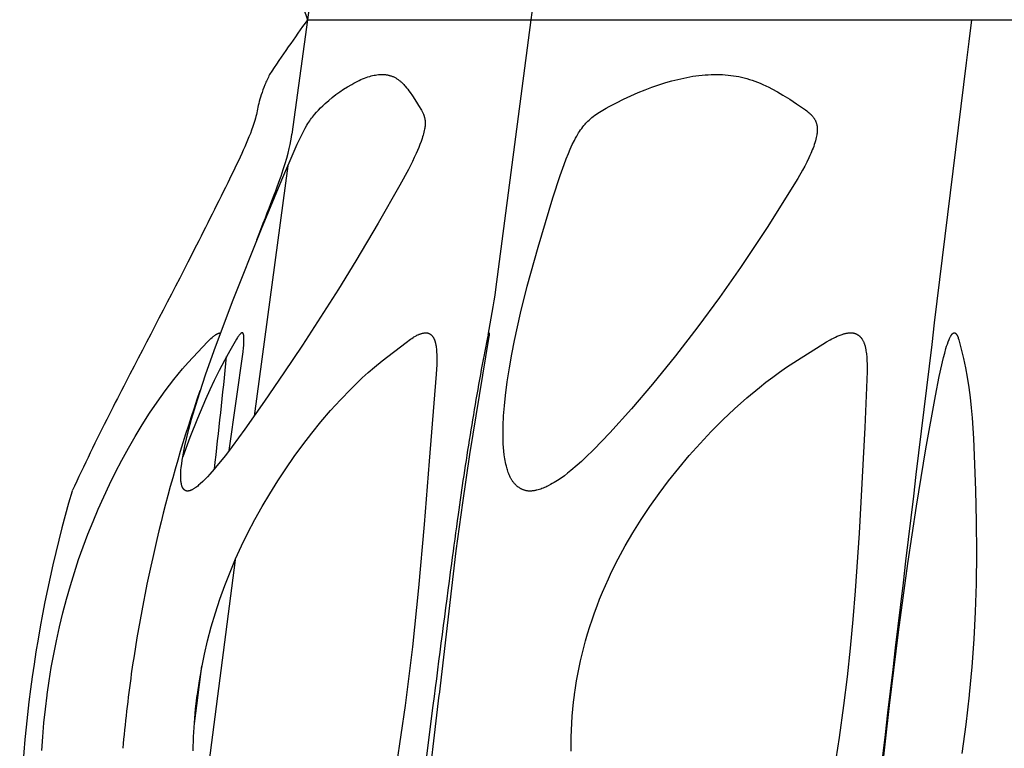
# Model space of a CAD drawing. Header units: millimetres. Extents: x 1250 to 1725, y 0 to 1655.
# Tile 153 of 256: x 1256 to 1286, y 1297 to 1319. Entities that reach past the tile are written whole.
import ezdxf

# ---------------------------------------------------------------- set-up
doc = ezdxf.new("R2010")
doc.units = ezdxf.units.MM
doc.header["$MEASUREMENT"] = 0
doc.layers.add('Crea2D$visibili$tangenti', color=7, linetype='Continuous', true_color=0x000000)

msp = doc.modelspace()

# ---------------------------------------------------------------- linework, layer by layer
at = {"layer": 'Crea2D$visibili$tangenti'}
for p, q in [((1271.897, 1318.673), (1272.963, 1326.712)), ((1265.606, 1322.113), (1265.137, 1318.673)), ((1265.137, 1318.673), (1264.668, 1315.215)), ((1265.137, 1318.673), (1271.897, 1318.673)), ((1270.83, 1310.521), (1271.897, 1318.673)), ((1271.897, 1318.673), (1285.21, 1318.673)), ((1285.21, 1318.673), (1304.673, 1318.673)), ((1264.539, 1314.258), (1263.526, 1306.693)), ((1262.951, 1302.346), (1261.854, 1293.92)), ((1261.791, 1297.944), (1261.948, 1299.132)), ((1261.717, 1297.399), (1261.791, 1297.944))]:
    msp.add_line(p, q, dxfattribs=at)
for points in [[(1261.51, 1304.424), (1261.506, 1304.424), (1261.503, 1304.424), (1261.499, 1304.424), (1261.495, 1304.424), (1261.492, 1304.425), (1261.488, 1304.425), (1261.484, 1304.426), (1261.481, 1304.427), (1261.477, 1304.428), (1261.474, 1304.429), (1261.47, 1304.43), (1261.467, 1304.431), (1261.463, 1304.432), (1261.46, 1304.433), (1261.456, 1304.435), (1261.453, 1304.436), (1261.449, 1304.438), (1261.446, 1304.44), (1261.443, 1304.441), (1261.439, 1304.443), (1261.436, 1304.445), (1261.433, 1304.447), (1261.43, 1304.449), (1261.427, 1304.451), (1261.424, 1304.454), (1261.421, 1304.456), (1261.418, 1304.458), (1261.415, 1304.46), (1261.412, 1304.463), (1261.409, 1304.465), (1261.407, 1304.468), (1261.404, 1304.47), (1261.4, 1304.474), (1261.397, 1304.478), (1261.393, 1304.482), (1261.39, 1304.486), (1261.387, 1304.49), (1261.383, 1304.494), (1261.38, 1304.498), (1261.378, 1304.502), (1261.375, 1304.506), (1261.372, 1304.511), (1261.369, 1304.515), (1261.367, 1304.52), (1261.364, 1304.524), (1261.362, 1304.529), (1261.36, 1304.533), (1261.357, 1304.538), (1261.353, 1304.547), (1261.349, 1304.557), (1261.346, 1304.567), (1261.342, 1304.577), (1261.339, 1304.587), (1261.336, 1304.597), (1261.331, 1304.617), (1261.328, 1304.63), (1261.325, 1304.643), (1261.32, 1304.669), (1261.316, 1304.695), (1261.312, 1304.72), (1261.31, 1304.746), (1261.308, 1304.772), (1261.306, 1304.798), (1261.305, 1304.824), (1261.305, 1304.863), (1261.305, 1304.902), (1261.306, 1304.941), (1261.308, 1304.98), (1261.313, 1305.058), (1261.321, 1305.135), (1261.334, 1305.245), (1261.349, 1305.354), (1261.366, 1305.463), (1261.385, 1305.571), (1261.429, 1305.787), (1261.478, 1306.002), (1261.553, 1306.3), (1261.633, 1306.596), (1261.809, 1307.185), (1262.054, 1307.934), (1262.315, 1308.678), (1262.872, 1310.155), (1263.749, 1312.352), (1264.358, 1313.828), (1264.763, 1314.773), (1264.829, 1314.915), (1264.966, 1315.197), (1265.066, 1315.391), (1265.12, 1315.487), (1265.148, 1315.534), (1265.178, 1315.58), (1265.204, 1315.618), (1265.23, 1315.657), (1265.258, 1315.694), (1265.286, 1315.731), (1265.315, 1315.767), (1265.344, 1315.803), (1265.406, 1315.873), (1265.469, 1315.941), (1265.534, 1316.008), (1265.601, 1316.072), (1265.67, 1316.136), (1265.777, 1316.229), (1265.886, 1316.32), (1265.998, 1316.407), (1266.113, 1316.49), (1266.23, 1316.57), (1266.35, 1316.646), (1266.472, 1316.717), (1266.534, 1316.752), (1266.597, 1316.785), (1266.699, 1316.836), (1266.751, 1316.86), (1266.803, 1316.883), (1266.856, 1316.904), (1266.91, 1316.925), (1266.964, 1316.943), (1267.018, 1316.96), (1267.061, 1316.972), (1267.104, 1316.982), (1267.148, 1316.992), (1267.191, 1317), (1267.235, 1317.006), (1267.279, 1317.011), (1267.301, 1317.013), (1267.323, 1317.015), (1267.345, 1317.016), (1267.367, 1317.016), (1267.389, 1317.016), (1267.41, 1317.016), (1267.43, 1317.016), (1267.45, 1317.015), (1267.471, 1317.014), (1267.491, 1317.012), (1267.511, 1317.01), (1267.531, 1317.007), (1267.551, 1317.003), (1267.571, 1317), (1267.591, 1316.995), (1267.61, 1316.99), (1267.63, 1316.985), (1267.649, 1316.979), (1267.669, 1316.973), (1267.688, 1316.966), (1267.707, 1316.959), (1267.725, 1316.951), (1267.745, 1316.942), (1267.764, 1316.932), (1267.783, 1316.922), (1267.802, 1316.912), (1267.821, 1316.901), (1267.839, 1316.889), (1267.857, 1316.877), (1267.874, 1316.865), (1267.892, 1316.852), (1267.909, 1316.838), (1267.926, 1316.825), (1267.943, 1316.811), (1267.959, 1316.797), (1267.975, 1316.782), (1268.006, 1316.752), (1268.028, 1316.731), (1268.049, 1316.709), (1268.069, 1316.686), (1268.089, 1316.664), (1268.128, 1316.617), (1268.166, 1316.569), (1268.202, 1316.521), (1268.238, 1316.471), (1268.307, 1316.371), (1268.433, 1316.179), (1268.495, 1316.081), (1268.578, 1315.942), (1268.601, 1315.902), (1268.611, 1315.881), (1268.622, 1315.86), (1268.632, 1315.839), (1268.641, 1315.817), (1268.646, 1315.805), (1268.651, 1315.792), (1268.656, 1315.78), (1268.66, 1315.767), (1268.664, 1315.754), (1268.668, 1315.741), (1268.672, 1315.728), (1268.675, 1315.715), (1268.678, 1315.702), (1268.681, 1315.688), (1268.684, 1315.675), (1268.686, 1315.662), (1268.688, 1315.649), (1268.69, 1315.635), (1268.692, 1315.622), (1268.693, 1315.608), (1268.694, 1315.593), (1268.695, 1315.578), (1268.695, 1315.563), (1268.695, 1315.548), (1268.695, 1315.533), (1268.694, 1315.518), (1268.692, 1315.488), (1268.689, 1315.458), (1268.686, 1315.428), (1268.681, 1315.398), (1268.676, 1315.368), (1268.666, 1315.32), (1268.656, 1315.273), (1268.644, 1315.225), (1268.631, 1315.178), (1268.617, 1315.131), (1268.602, 1315.084), (1268.57, 1314.992), (1268.535, 1314.9), (1268.498, 1314.809), (1268.421, 1314.63), (1268.365, 1314.507), (1268.308, 1314.385), (1268.186, 1314.146), (1267.926, 1313.675), (1267.269, 1312.525), (1266.595, 1311.384), (1266.07, 1310.527), (1265.533, 1309.677), (1264.984, 1308.835), (1264.426, 1307.998), (1263.842, 1307.145), (1263.246, 1306.3), (1262.857, 1305.767), (1262.657, 1305.504), (1262.452, 1305.246), (1262.32, 1305.087), (1262.184, 1304.933), (1262.114, 1304.858), (1262.043, 1304.784), (1261.969, 1304.712), (1261.894, 1304.642), (1261.843, 1304.598), (1261.818, 1304.577), (1261.792, 1304.557), (1261.765, 1304.537), (1261.738, 1304.518), (1261.724, 1304.508), (1261.71, 1304.499), (1261.696, 1304.491), (1261.681, 1304.482), (1261.661, 1304.471), (1261.651, 1304.466), (1261.641, 1304.461), (1261.63, 1304.456), (1261.62, 1304.452), (1261.609, 1304.448), (1261.599, 1304.444), (1261.588, 1304.44), (1261.577, 1304.436), (1261.566, 1304.433), (1261.555, 1304.431), (1261.544, 1304.428), (1261.538, 1304.427), (1261.533, 1304.426), (1261.527, 1304.426), (1261.522, 1304.425), (1261.516, 1304.424)], [(1271.868, 1304.424), (1271.852, 1304.423), (1271.836, 1304.424), (1271.82, 1304.424), (1271.805, 1304.425), (1271.789, 1304.427), (1271.774, 1304.429), (1271.759, 1304.432), (1271.743, 1304.435), (1271.728, 1304.439), (1271.713, 1304.443), (1271.698, 1304.447), (1271.684, 1304.452), (1271.669, 1304.457), (1271.655, 1304.463), (1271.64, 1304.469), (1271.626, 1304.475), (1271.612, 1304.482), (1271.598, 1304.489), (1271.584, 1304.496), (1271.571, 1304.504), (1271.557, 1304.512), (1271.544, 1304.52), (1271.531, 1304.529), (1271.518, 1304.538), (1271.506, 1304.547), (1271.493, 1304.557), (1271.481, 1304.567), (1271.469, 1304.577), (1271.457, 1304.587), (1271.446, 1304.597), (1271.435, 1304.608), (1271.424, 1304.619), (1271.41, 1304.633), (1271.397, 1304.648), (1271.384, 1304.662), (1271.372, 1304.677), (1271.36, 1304.693), (1271.348, 1304.708), (1271.337, 1304.724), (1271.326, 1304.74), (1271.315, 1304.756), (1271.305, 1304.773), (1271.295, 1304.79), (1271.285, 1304.807), (1271.276, 1304.824), (1271.267, 1304.841), (1271.25, 1304.877), (1271.234, 1304.913), (1271.219, 1304.949), (1271.205, 1304.986), (1271.192, 1305.024), (1271.18, 1305.062), (1271.169, 1305.1), (1271.148, 1305.177), (1271.134, 1305.233), (1271.122, 1305.289), (1271.111, 1305.346), (1271.101, 1305.402), (1271.083, 1305.515), (1271.07, 1305.629), (1271.06, 1305.743), (1271.053, 1305.857), (1271.049, 1305.971), (1271.047, 1306.086), (1271.047, 1306.239), (1271.05, 1306.392), (1271.065, 1306.698), (1271.089, 1307.004), (1271.121, 1307.309), (1271.174, 1307.728), (1271.238, 1308.145), (1271.311, 1308.56), (1271.392, 1308.973), (1271.574, 1309.797), (1271.779, 1310.615), (1272.104, 1311.797), (1272.556, 1313.284), (1272.774, 1313.962), (1272.892, 1314.298), (1272.956, 1314.464), (1273.022, 1314.63), (1273.08, 1314.764), (1273.141, 1314.896), (1273.205, 1315.025), (1273.239, 1315.089), (1273.275, 1315.152), (1273.332, 1315.248), (1273.361, 1315.296), (1273.392, 1315.343), (1273.424, 1315.388), (1273.457, 1315.433), (1273.492, 1315.477), (1273.509, 1315.498), (1273.527, 1315.519), (1273.546, 1315.54), (1273.565, 1315.561), (1273.585, 1315.582), (1273.605, 1315.602), (1273.646, 1315.64), (1273.688, 1315.678), (1273.731, 1315.714), (1273.776, 1315.749), (1273.821, 1315.783), (1273.867, 1315.816), (1273.915, 1315.848), (1273.962, 1315.879), (1274.06, 1315.939), (1274.159, 1315.996), (1274.259, 1316.051), (1274.475, 1316.163), (1274.692, 1316.27), (1274.912, 1316.371), (1275.134, 1316.467), (1275.339, 1316.55), (1275.547, 1316.629), (1275.756, 1316.702), (1275.967, 1316.77), (1276.147, 1316.822), (1276.327, 1316.869), (1276.509, 1316.91), (1276.692, 1316.945), (1276.784, 1316.961), (1276.876, 1316.974), (1276.969, 1316.986), (1277.062, 1316.996), (1277.154, 1317.004), (1277.248, 1317.01), (1277.341, 1317.014), (1277.434, 1317.016), (1277.477, 1317.016), (1277.519, 1317.016), (1277.601, 1317.015), (1277.683, 1317.012), (1277.765, 1317.007), (1277.847, 1316.999), (1277.928, 1316.99), (1278.009, 1316.979), (1278.09, 1316.966), (1278.171, 1316.951), (1278.253, 1316.933), (1278.335, 1316.913), (1278.417, 1316.891), (1278.497, 1316.867), (1278.578, 1316.841), (1278.657, 1316.813), (1278.736, 1316.784), (1278.815, 1316.752), (1278.904, 1316.714), (1278.993, 1316.674), (1279.081, 1316.631), (1279.167, 1316.587), (1279.339, 1316.494), (1279.507, 1316.396), (1279.714, 1316.267), (1279.917, 1316.134), (1280.096, 1316.012), (1280.184, 1315.947), (1280.227, 1315.914), (1280.269, 1315.879), (1280.299, 1315.854), (1280.328, 1315.828), (1280.356, 1315.802), (1280.37, 1315.788), (1280.383, 1315.774), (1280.396, 1315.76), (1280.409, 1315.745), (1280.421, 1315.73), (1280.433, 1315.715), (1280.444, 1315.7), (1280.454, 1315.684), (1280.46, 1315.676), (1280.465, 1315.668), (1280.469, 1315.66), (1280.474, 1315.652), (1280.481, 1315.638), (1280.488, 1315.624), (1280.494, 1315.61), (1280.501, 1315.596), (1280.506, 1315.581), (1280.511, 1315.567), (1280.516, 1315.552), (1280.521, 1315.537), (1280.525, 1315.522), (1280.528, 1315.507), (1280.532, 1315.492), (1280.535, 1315.476), (1280.537, 1315.461), (1280.539, 1315.445), (1280.541, 1315.43), (1280.543, 1315.415), (1280.544, 1315.392), (1280.545, 1315.37), (1280.545, 1315.348), (1280.545, 1315.326), (1280.544, 1315.304), (1280.542, 1315.282), (1280.54, 1315.26), (1280.537, 1315.238), (1280.534, 1315.216), (1280.531, 1315.194), (1280.523, 1315.151), (1280.513, 1315.108), (1280.503, 1315.064), (1280.488, 1315.009), (1280.472, 1314.953), (1280.454, 1314.898), (1280.436, 1314.844), (1280.416, 1314.79), (1280.395, 1314.736), (1280.373, 1314.683), (1280.35, 1314.63), (1280.322, 1314.564), (1280.293, 1314.499), (1280.231, 1314.371), (1280.166, 1314.244), (1280.098, 1314.12), (1279.955, 1313.874), (1279.03, 1312.396), (1278.631, 1311.785), (1278.224, 1311.179), (1277.59, 1310.277), (1276.935, 1309.389), (1276.259, 1308.517), (1275.564, 1307.66), (1274.931, 1306.912), (1274.276, 1306.183), (1274.038, 1305.929), (1273.794, 1305.681), (1273.544, 1305.439), (1273.417, 1305.321), (1273.287, 1305.205), (1273.097, 1305.043), (1272.999, 1304.965), (1272.9, 1304.89), (1272.799, 1304.817), (1272.696, 1304.748), (1272.643, 1304.714), (1272.59, 1304.682), (1272.536, 1304.65), (1272.482, 1304.62), (1272.41, 1304.582), (1272.373, 1304.564), (1272.336, 1304.546), (1272.299, 1304.53), (1272.262, 1304.514), (1272.224, 1304.499), (1272.186, 1304.485), (1272.147, 1304.473), (1272.108, 1304.461), (1272.069, 1304.451), (1272.049, 1304.447), (1272.03, 1304.443), (1272.01, 1304.439), (1271.99, 1304.436), (1271.97, 1304.433), (1271.949, 1304.43), (1271.929, 1304.428), (1271.909, 1304.426), (1271.888, 1304.425)]]:
    msp.add_lwpolyline(points, close=True, dxfattribs=at)
for points in [[(1257.267, 1298.255), (1257.27, 1298.276), (1257.327, 1298.685), (1257.393, 1299.092), (1257.466, 1299.497), (1257.547, 1299.901), (1257.64, 1300.323), (1257.742, 1300.742), (1257.851, 1301.159), (1257.97, 1301.574), (1258.091, 1301.965), (1258.22, 1302.353), (1258.357, 1302.738), (1258.502, 1303.121), (1258.654, 1303.501), (1258.814, 1303.877), (1258.981, 1304.251), (1259.155, 1304.621), (1259.338, 1304.991), (1259.527, 1305.356), (1259.725, 1305.718), (1259.93, 1306.075), (1260.143, 1306.427), (1260.365, 1306.775), (1260.595, 1307.116), (1260.834, 1307.452), (1261.092, 1307.792), (1261.225, 1307.958), (1261.362, 1308.121), (1261.531, 1308.312), (1262.118, 1308.937), (1262.183, 1309.002), (1262.216, 1309.034), (1262.251, 1309.065), (1262.268, 1309.08), (1262.286, 1309.094), (1262.305, 1309.109), (1262.323, 1309.123), (1262.344, 1309.138), (1262.355, 1309.146), (1262.366, 1309.153), (1262.377, 1309.16), (1262.388, 1309.166), (1262.4, 1309.172), (1262.411, 1309.178), (1262.417, 1309.181), (1262.423, 1309.184), (1262.429, 1309.186), (1262.435, 1309.189), (1262.441, 1309.191), (1262.447, 1309.193), (1262.453, 1309.195), (1262.459, 1309.197), (1262.466, 1309.199), (1262.472, 1309.201), (1262.478, 1309.202), (1262.484, 1309.204), (1262.491, 1309.205), (1262.497, 1309.206), (1262.504, 1309.207), (1262.51, 1309.208)], [(1262.768, 1305.649), (1263.189, 1308.631), (1263.204, 1308.757), (1263.21, 1308.82), (1263.214, 1308.883), (1263.216, 1308.926), (1263.216, 1308.97), (1263.216, 1309.058), (1263.215, 1309.085), (1263.214, 1309.099), (1263.212, 1309.113), (1263.212, 1309.12), (1263.211, 1309.126), (1263.21, 1309.133), (1263.208, 1309.14), (1263.207, 1309.147), (1263.205, 1309.154), (1263.203, 1309.16), (1263.201, 1309.167), (1263.2, 1309.17), (1263.199, 1309.173), (1263.198, 1309.177), (1263.196, 1309.18), (1263.196, 1309.181), (1263.195, 1309.183), (1263.194, 1309.184), (1263.193, 1309.186), (1263.193, 1309.187), (1263.192, 1309.189), (1263.191, 1309.19), (1263.19, 1309.191), (1263.189, 1309.193), (1263.188, 1309.194), (1263.187, 1309.195), (1263.187, 1309.196), (1263.186, 1309.196), (1263.185, 1309.197), (1263.185, 1309.198), (1263.184, 1309.198), (1263.184, 1309.199), (1263.183, 1309.199), (1263.183, 1309.2), (1263.182, 1309.2), (1263.181, 1309.201), (1263.181, 1309.201), (1263.18, 1309.202), (1263.179, 1309.202), (1263.179, 1309.203), (1263.178, 1309.203), (1263.177, 1309.204), (1263.177, 1309.204), (1263.176, 1309.204), (1263.175, 1309.205), (1263.174, 1309.205), (1263.174, 1309.206), (1263.173, 1309.206), (1263.172, 1309.206), (1263.171, 1309.206), (1263.17, 1309.207), (1263.17, 1309.207), (1263.168, 1309.207), (1263.167, 1309.207), (1263.166, 1309.208), (1263.164, 1309.208), (1263.163, 1309.208), (1263.162, 1309.208), (1263.161, 1309.208), (1263.159, 1309.207), (1263.158, 1309.207), (1263.157, 1309.207), (1263.156, 1309.207), (1263.154, 1309.207), (1263.153, 1309.206), (1263.152, 1309.206), (1263.151, 1309.206), (1263.15, 1309.205), (1263.148, 1309.205), (1263.147, 1309.205), (1263.146, 1309.204), (1263.145, 1309.204), (1263.144, 1309.203), (1263.143, 1309.203), (1263.14, 1309.201), (1263.138, 1309.2), (1263.136, 1309.199), (1263.134, 1309.198), (1263.132, 1309.196), (1263.129, 1309.194), (1263.125, 1309.192), (1263.123, 1309.19), (1263.12, 1309.188), (1263.117, 1309.185), (1263.114, 1309.183), (1263.111, 1309.18), (1263.109, 1309.178), (1263.103, 1309.172), (1263.098, 1309.167), (1263.089, 1309.156), (1263.079, 1309.145), (1263.07, 1309.133), (1263.061, 1309.121), (1263.052, 1309.11), (1263.035, 1309.086), (1263.019, 1309.062), (1262.988, 1309.012), (1262.789, 1308.666), (1262.625, 1308.368), (1262.467, 1308.067), (1262.315, 1307.763), (1262.181, 1307.481), (1262.052, 1307.197), (1261.809, 1306.622), (1261.581, 1306.04), (1261.365, 1305.455)], [(1261.678, 1296.571), (1261.692, 1296.993), (1261.718, 1297.415), (1261.756, 1297.836), (1261.806, 1298.255), (1261.808, 1298.276), (1261.869, 1298.686), (1261.941, 1299.093), (1262.024, 1299.499), (1262.118, 1299.902), (1262.23, 1300.325), (1262.354, 1300.745), (1262.489, 1301.161), (1262.637, 1301.574), (1262.795, 1301.977), (1262.965, 1302.377), (1263.145, 1302.771), (1263.336, 1303.16), (1263.546, 1303.561), (1263.767, 1303.956), (1263.997, 1304.346), (1264.237, 1304.73), (1264.481, 1305.101), (1264.733, 1305.467), (1264.995, 1305.825), (1265.265, 1306.177), (1265.545, 1306.522), (1265.834, 1306.858), (1266.133, 1307.186), (1266.443, 1307.505), (1266.617, 1307.675), (1266.794, 1307.843), (1266.974, 1308.006), (1267.159, 1308.166), (1267.395, 1308.36), (1268.123, 1308.919), (1268.248, 1309.011), (1268.29, 1309.041), (1268.333, 1309.069), (1268.355, 1309.083), (1268.377, 1309.096), (1268.4, 1309.109), (1268.422, 1309.121), (1268.445, 1309.133), (1268.469, 1309.144), (1268.484, 1309.151), (1268.5, 1309.158), (1268.516, 1309.164), (1268.532, 1309.17), (1268.548, 1309.176), (1268.565, 1309.181), (1268.581, 1309.186), (1268.597, 1309.191), (1268.614, 1309.195), (1268.631, 1309.198), (1268.647, 1309.201), (1268.664, 1309.204), (1268.672, 1309.205), (1268.681, 1309.205), (1268.689, 1309.206), (1268.698, 1309.207), (1268.706, 1309.207), (1268.714, 1309.207), (1268.723, 1309.207), (1268.731, 1309.207), (1268.738, 1309.207), (1268.744, 1309.207), (1268.75, 1309.206), (1268.756, 1309.205), (1268.762, 1309.204), (1268.768, 1309.203), (1268.774, 1309.202), (1268.78, 1309.2), (1268.786, 1309.198), (1268.791, 1309.196), (1268.797, 1309.194), (1268.803, 1309.192), (1268.808, 1309.19), (1268.814, 1309.187), (1268.819, 1309.185), (1268.825, 1309.182), (1268.83, 1309.179), (1268.835, 1309.176), (1268.84, 1309.172), (1268.845, 1309.169), (1268.85, 1309.166), (1268.855, 1309.162), (1268.86, 1309.158), (1268.865, 1309.154), (1268.87, 1309.15), (1268.874, 1309.146), (1268.879, 1309.142), (1268.883, 1309.138), (1268.888, 1309.134), (1268.892, 1309.129), (1268.896, 1309.125), (1268.9, 1309.12), (1268.905, 1309.115), (1268.91, 1309.109), (1268.915, 1309.103), (1268.92, 1309.096), (1268.924, 1309.09), (1268.928, 1309.084), (1268.933, 1309.077), (1268.937, 1309.071), (1268.941, 1309.064), (1268.945, 1309.057), (1268.948, 1309.051), (1268.952, 1309.044), (1268.959, 1309.03), (1268.965, 1309.016), (1268.972, 1309.001), (1268.977, 1308.987), (1268.983, 1308.972), (1268.987, 1308.957), (1268.992, 1308.942), (1268.996, 1308.927), (1269.004, 1308.896), (1269.009, 1308.874), (1269.014, 1308.853), (1269.018, 1308.831), (1269.022, 1308.809), (1269.028, 1308.765), (1269.033, 1308.721), (1269.037, 1308.677), (1269.039, 1308.633), (1269.043, 1308.544), (1269.044, 1308.398), (1269.041, 1308.251), (1269.027, 1307.958), (1268.815, 1305.329), (1268.66, 1303.416), (1268.492, 1301.495), (1268.309, 1299.717), (1268.204, 1298.83), (1268.089, 1297.944), (1267.961, 1297.055), (1267.822, 1296.168)], [(1270.627, 1309.207), (1270.627, 1309.207), (1270.627, 1309.207), (1270.627, 1309.207), (1270.627, 1309.207), (1270.628, 1309.207), (1270.628, 1309.208), (1270.628, 1309.208), (1270.628, 1309.208), (1270.628, 1309.208), (1270.628, 1309.208), (1270.628, 1309.208), (1270.628, 1309.208), (1270.628, 1309.208), (1270.628, 1309.208), (1270.628, 1309.208), (1270.628, 1309.208), (1270.628, 1309.208), (1270.628, 1309.208), (1270.628, 1309.208), (1270.628, 1309.208), (1270.628, 1309.208), (1270.628, 1309.208), (1270.628, 1309.208), (1270.628, 1309.208), (1270.628, 1309.208), (1270.628, 1309.208), (1270.628, 1309.208), (1270.628, 1309.208), (1270.628, 1309.208), (1270.628, 1309.208), (1270.628, 1309.208), (1270.628, 1309.208), (1270.628, 1309.208), (1270.628, 1309.208), (1270.628, 1309.208), (1270.628, 1309.208), (1270.628, 1309.208), (1270.628, 1309.208), (1270.628, 1309.208), (1270.628, 1309.208), (1270.628, 1309.208), (1270.628, 1309.208), (1270.628, 1309.208), (1270.628, 1309.208), (1270.628, 1309.208), (1270.628, 1309.208), (1270.628, 1309.208), (1270.628, 1309.208), (1270.628, 1309.208), (1270.628, 1309.208), (1270.628, 1309.208), (1270.628, 1309.208), (1270.628, 1309.208), (1270.628, 1309.208), (1270.628, 1309.208), (1270.628, 1309.208), (1270.628, 1309.208), (1270.628, 1309.208), (1270.628, 1309.208), (1270.628, 1309.208), (1270.628, 1309.208), (1270.628, 1309.208), (1270.628, 1309.208), (1270.628, 1309.208), (1270.628, 1309.208), (1270.628, 1309.208), (1270.628, 1309.208), (1270.628, 1309.208), (1270.629, 1309.208), (1270.629, 1309.208), (1270.629, 1309.208), (1270.629, 1309.208), (1270.629, 1309.208), (1270.629, 1309.208), (1270.629, 1309.208), (1270.629, 1309.208), (1270.629, 1309.207), (1270.629, 1309.207), (1270.629, 1309.207), (1270.629, 1309.207), (1270.629, 1309.207), (1270.629, 1309.206), (1270.629, 1309.206), (1270.629, 1309.206), (1270.63, 1309.205), (1270.63, 1309.205), (1270.63, 1309.204), (1270.63, 1309.204), (1270.63, 1309.203), (1270.63, 1309.203), (1270.63, 1309.203), (1270.63, 1309.202), (1270.63, 1309.202), (1270.63, 1309.201), (1270.63, 1309.2), (1270.63, 1309.199), (1270.63, 1309.199), (1270.63, 1309.198), (1270.63, 1309.197), (1270.627, 1309.162), (1270.624, 1309.13), (1270.62, 1309.099), (1270.035, 1305.534), (1269.817, 1304.065), (1269.625, 1302.62), (1269.112, 1298.276), (1269.11, 1298.255), (1268.718, 1294.886)], [(1273.11, 1296.567), (1273.109, 1296.779), (1273.111, 1296.99), (1273.117, 1297.202), (1273.127, 1297.413), (1273.141, 1297.624), (1273.159, 1297.835), (1273.18, 1298.045), (1273.205, 1298.255), (1273.208, 1298.276), (1273.237, 1298.482), (1273.269, 1298.687), (1273.305, 1298.891), (1273.345, 1299.094), (1273.389, 1299.297), (1273.436, 1299.499), (1273.541, 1299.9), (1273.602, 1300.114), (1273.668, 1300.326), (1273.737, 1300.537), (1273.81, 1300.747), (1273.887, 1300.955), (1273.967, 1301.162), (1274.051, 1301.368), (1274.139, 1301.572), (1274.231, 1301.776), (1274.327, 1301.979), (1274.528, 1302.378), (1274.742, 1302.771), (1274.969, 1303.158), (1275.223, 1303.562), (1275.488, 1303.959), (1275.765, 1304.349), (1276.052, 1304.73), (1276.359, 1305.117), (1276.676, 1305.495), (1277.003, 1305.864), (1277.34, 1306.224), (1277.688, 1306.573), (1278.046, 1306.912), (1278.415, 1307.24), (1278.794, 1307.556), (1278.994, 1307.714), (1279.197, 1307.869), (1279.403, 1308.019), (1279.612, 1308.165), (1279.943, 1308.381), (1280.827, 1308.931), (1280.932, 1308.993), (1280.986, 1309.022), (1281.04, 1309.05), (1281.094, 1309.077), (1281.15, 1309.103), (1281.206, 1309.127), (1281.234, 1309.138), (1281.263, 1309.149), (1281.302, 1309.162), (1281.341, 1309.174), (1281.36, 1309.18), (1281.38, 1309.185), (1281.4, 1309.19), (1281.419, 1309.194), (1281.439, 1309.198), (1281.46, 1309.201), (1281.48, 1309.203), (1281.5, 1309.205), (1281.52, 1309.207), (1281.541, 1309.208), (1281.551, 1309.208), (1281.561, 1309.208), (1281.571, 1309.207), (1281.582, 1309.207), (1281.59, 1309.207), (1281.598, 1309.206), (1281.606, 1309.206), (1281.614, 1309.205), (1281.622, 1309.204), (1281.63, 1309.203), (1281.638, 1309.201), (1281.646, 1309.2), (1281.654, 1309.198), (1281.662, 1309.196), (1281.669, 1309.194), (1281.677, 1309.192), (1281.685, 1309.189), (1281.692, 1309.186), (1281.7, 1309.184), (1281.708, 1309.181), (1281.715, 1309.177), (1281.722, 1309.174), (1281.73, 1309.171), (1281.737, 1309.167), (1281.744, 1309.163), (1281.751, 1309.159), (1281.758, 1309.155), (1281.765, 1309.151), (1281.772, 1309.147), (1281.779, 1309.142), (1281.785, 1309.138), (1281.792, 1309.133), (1281.798, 1309.128), (1281.805, 1309.123), (1281.811, 1309.118), (1281.817, 1309.113), (1281.824, 1309.106), (1281.831, 1309.1), (1281.838, 1309.093), (1281.844, 1309.086), (1281.851, 1309.079), (1281.857, 1309.072), (1281.863, 1309.065), (1281.869, 1309.057), (1281.875, 1309.05), (1281.881, 1309.042), (1281.887, 1309.035), (1281.892, 1309.027), (1281.897, 1309.019), (1281.902, 1309.011), (1281.912, 1308.994), (1281.922, 1308.977), (1281.931, 1308.96), (1281.939, 1308.943), (1281.947, 1308.925), (1281.954, 1308.907), (1281.961, 1308.889), (1281.968, 1308.871), (1281.974, 1308.853), (1281.981, 1308.83), (1281.988, 1308.806), (1281.994, 1308.783), (1281.999, 1308.76), (1282.004, 1308.737), (1282.009, 1308.713), (1282.017, 1308.666), (1282.024, 1308.619), (1282.029, 1308.571), (1282.038, 1308.475), (1282.045, 1308.369), (1282.05, 1308.263), (1282.053, 1308.15), (1282.052, 1308.038), (1281.984, 1306.35), (1281.809, 1303.148), (1281.693, 1301.41), (1281.623, 1300.542), (1281.543, 1299.674), (1281.45, 1298.808), (1281.342, 1297.944), (1281.206, 1296.974), (1281.053, 1296.007)], [(1282.478, 1295.696), (1282.73, 1297.944), (1283.003, 1300.164), (1283.282, 1302.236), (1283.539, 1303.969), (1283.821, 1305.697), (1284.116, 1307.307), (1284.233, 1307.884), (1284.363, 1308.458), (1284.397, 1308.596), (1284.435, 1308.733), (1284.455, 1308.801), (1284.478, 1308.868), (1284.501, 1308.935), (1284.527, 1309.001), (1284.544, 1309.04), (1284.553, 1309.059), (1284.562, 1309.078), (1284.572, 1309.096), (1284.577, 1309.105), (1284.582, 1309.114), (1284.588, 1309.123), (1284.593, 1309.132), (1284.599, 1309.141), (1284.605, 1309.15), (1284.612, 1309.159), (1284.616, 1309.164), (1284.62, 1309.168), (1284.624, 1309.173), (1284.628, 1309.177), (1284.63, 1309.179), (1284.632, 1309.181), (1284.634, 1309.183), (1284.636, 1309.185), (1284.639, 1309.187), (1284.641, 1309.189), (1284.643, 1309.191), (1284.646, 1309.192), (1284.648, 1309.194), (1284.65, 1309.196), (1284.653, 1309.197), (1284.655, 1309.198), (1284.658, 1309.2), (1284.661, 1309.201), (1284.663, 1309.202), (1284.666, 1309.203), (1284.669, 1309.204), (1284.672, 1309.205), (1284.674, 1309.206), (1284.677, 1309.207), (1284.679, 1309.207), (1284.681, 1309.207), (1284.682, 1309.208), (1284.684, 1309.208), (1284.685, 1309.208), (1284.687, 1309.208), (1284.688, 1309.208), (1284.69, 1309.208), (1284.691, 1309.207), (1284.693, 1309.207), (1284.694, 1309.207), (1284.696, 1309.207), (1284.697, 1309.207), (1284.698, 1309.206), (1284.7, 1309.206), (1284.701, 1309.206), (1284.702, 1309.205), (1284.704, 1309.205), (1284.705, 1309.204), (1284.707, 1309.204), (1284.708, 1309.203), (1284.709, 1309.203), (1284.71, 1309.202), (1284.712, 1309.202), (1284.713, 1309.201), (1284.714, 1309.2), (1284.715, 1309.2), (1284.717, 1309.199), (1284.718, 1309.198), (1284.719, 1309.197), (1284.72, 1309.197), (1284.722, 1309.196), (1284.724, 1309.194), (1284.726, 1309.192), (1284.728, 1309.191), (1284.731, 1309.189), (1284.733, 1309.187), (1284.735, 1309.185), (1284.737, 1309.183), (1284.739, 1309.18), (1284.741, 1309.178), (1284.743, 1309.176), (1284.747, 1309.171), (1284.75, 1309.166), (1284.754, 1309.161), (1284.757, 1309.157), (1284.76, 1309.152), (1284.763, 1309.148), (1284.766, 1309.143), (1284.769, 1309.138), (1284.772, 1309.133), (1284.777, 1309.123), (1284.782, 1309.114), (1284.786, 1309.104), (1284.79, 1309.094), (1284.794, 1309.083), (1284.798, 1309.073), (1284.802, 1309.063), (1284.808, 1309.042), (1284.821, 1309), (1284.895, 1308.718), (1284.962, 1308.435), (1285.023, 1308.149), (1285.075, 1307.863), (1285.123, 1307.557), (1285.163, 1307.251), (1285.196, 1306.943), (1285.223, 1306.635), (1285.264, 1306.018), (1285.327, 1304.453), (1285.348, 1303.507), (1285.354, 1302.562), (1285.343, 1301.616), (1285.315, 1300.779), (1285.272, 1299.944), (1285.212, 1299.109), (1285.134, 1298.276), (1285.132, 1298.255), (1285.031, 1297.373), (1284.911, 1296.494)], [(1257.11, 1296.578), (1257.137, 1296.999), (1257.172, 1297.418), (1257.215, 1297.837), (1257.267, 1298.255)], [(1268.35, 1293.285), (1268.939, 1297.944)]]:
    msp.add_lwpolyline(points, dxfattribs=at)
for centre, radius, start, end in [((1317.644, 1338.042), 55.966, 198.2807, 200.248), ((1310.639, 1285.973), 56.033, 144.2973, 146.3569), ((4646.69, 900.625), 3387.376, 172.910851, 173.624935), ((1248.957, 1313.529), 22.079, 348.5137, 352.1691), ((1036.908, 1331.316), 226.935, 353.36385, 354.22711), ((1305.771, 1292.298), 46.43, 160.9476, 171.8287), ((1295.892, 1293.356), 39.454, 163.7084, 181.5071), ((1303.546, 1292.74), 44.165, 171.9866, 174.9227)]:
    msp.add_arc(centre, radius, start, end, dxfattribs=at)
for points, knots in [([(1263.991, 1317.016), (1263.941, 1316.912), (1263.847, 1316.709), (1263.74, 1316.414), (1263.642, 1316.078), (1263.589, 1315.751), (1263.425, 1315.244), (1263.27, 1314.896), (1263.15, 1314.63), (1263.017, 1314.328), (1262.515, 1313.316), (1261.361, 1311.004), (1260.138, 1308.68), (1258.918, 1306.3), (1258.384, 1305.202), (1258.025, 1304.431)], [0, 0, 0, 0, 0.347751, 0.670548, 0.941421, 1.396541, 1.660524, 2.537651, 2.537651, 2.537651, 3.52477, 5.928569, 10.289266, 11.401634, 13.952475, 13.952475, 13.952475, 13.952475]), ([(1263.602, 1312.021), (1263.978, 1312.97), (1264.24, 1313.632), (1264.564, 1314.639), (1264.636, 1314.973), (1264.668, 1315.215)], [41.217217, 41.217217, 41.217217, 41.217217, 46.495006, 46.495006, 51.606976, 51.606976, 51.606976, 51.606976]), ([(1268.939, 1297.944), (1269.123, 1299.375), (1269.366, 1301.299), (1269.682, 1303.614), (1269.929, 1305.319), (1270.186, 1306.931), (1270.432, 1308.287), (1270.552, 1308.9), (1270.599, 1309.112), (1270.619, 1309.185)], [0, 0, 0, 0, 4.32902, 5.819147, 7.009555, 9.496121, 10.716927, 11.143055, 11.369662, 11.369662, 11.369662, 11.369662])]:
    msp.add_open_spline(points, degree=3, knots=knots, dxfattribs=at)

doc.saveas('drawing.dxf')
